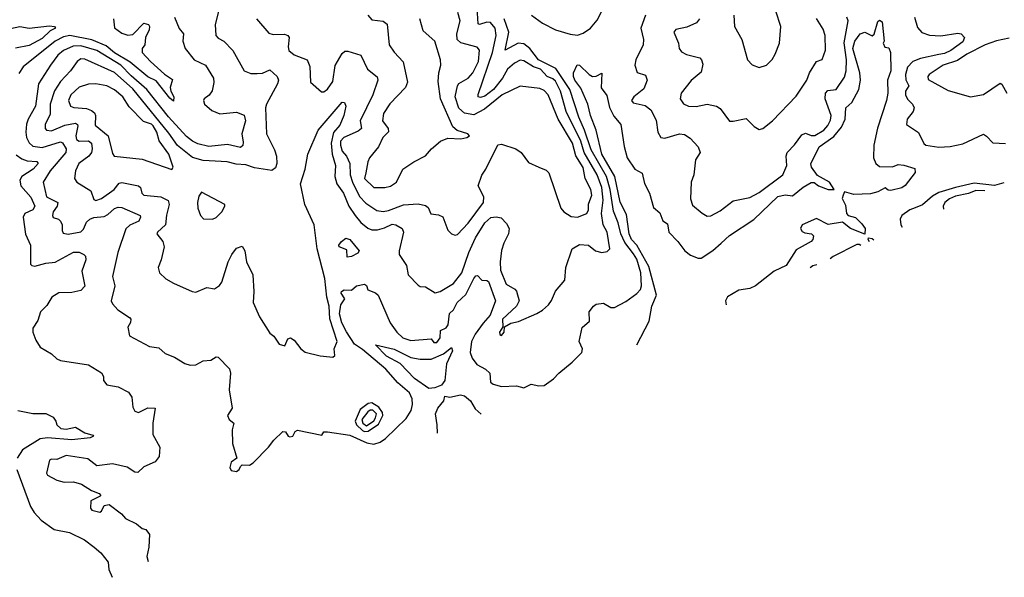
# Model space of a CAD drawing. Extents: x 1552294 to 1694791, y 811929 to 917222.
# Tile 4 of 256: x 1587834 to 1593148, y 812273 to 815281. Entities that reach past the tile are written whole.
import ezdxf

# ---------------------------------------------------------------- set-up
doc = ezdxf.new("R2010")
doc.units = 0

msp = doc.modelspace()

# ---------------------------------------------------------------- linework, layer by layer
at = {"layer": '0CON10XD'}
for points in [[(1588669.5, 815295), (1588694.2, 815234.2), (1588717.5, 815205), (1588715.4, 815165), (1588726.7, 815125), (1588775.6, 815065), (1588836.2, 815036.2), (1588879.6, 814965), (1588882.6, 814942.6), (1588872.8, 814897.2), (1588856.1, 814873.9), (1588829.4, 814855), (1588825.6, 814844.4), (1588831.8, 814825), (1588871.3, 814791.3), (1588915, 814772.7), (1589005, 814781.5), (1589045, 814765.8), (1589052.1, 814735), (1589032.7, 814665), (1589040.1, 814620.1), (1589038.4, 814601.6), (1589025, 814590.8), (1588955, 814607.5), (1588855, 814597.6), (1588795, 814612.1), (1588767.5, 814625), (1588735, 814651.1), (1588636.7, 814756.7), (1588520.8, 814905), (1588435, 814978.2), (1588379.4, 815035), (1588249.7, 815115), (1588165, 815139.4), (1588122, 815138), (1588070, 815115), (1588040.1, 815089.9), (1588000, 815035), (1587935.3, 814935), (1587919.3, 814815), (1587880, 814745), (1587871.6, 814718.4), (1587866.5, 814675), (1587871.7, 814645), (1587886.1, 814616.1), (1587905, 814598.4), (1587955, 814590.8), (1588055, 814622.7), (1588065, 814617.1), (1588085.3, 814585), (1588083.2, 814565), (1587998.6, 814465), (1587960, 814405), (1587978.2, 814325), (1588040.8, 814295), (1588037.2, 814275), (1588014.1, 814245), (1588010.9, 814225), (1588014.7, 814214.7), (1588044, 814205), (1588055, 814194), (1588063.6, 814175), (1588063.1, 814143.1), (1588068.9, 814128.9), (1588095, 814124.6), (1588165, 814136.8), (1588178.8, 814151.2), (1588195, 814188.2), (1588213.6, 814205), (1588235, 814213.3), (1588290.1, 814219.9), (1588309.8, 814230.2), (1588345, 814263.2), (1588365, 814270.4), (1588385, 814268.8), (1588484.3, 814225), (1588486.4, 814215), (1588476.9, 814195), (1588428, 814172), (1588407.8, 814152.2), (1588364.7, 814025.3), (1588335.5, 813895.5), (1588348.5, 813845), (1588327.8, 813765), (1588335, 813748), (1588363.8, 813715), (1588426.7, 813675), (1588433.3, 813665), (1588431.7, 813648.3), (1588417.7, 813622.3), (1588427.1, 813575), (1588535, 813517.5), (1588585, 813510), (1588619.5, 813479.5), (1588669.8, 813459.8), (1588726.1, 813426.1), (1588755, 813418), (1588785, 813419.7), (1588825, 813441.1), (1588865, 813444.5), (1588895, 813463.1), (1588905, 813460), (1588967.1, 813397.1), (1588972, 813375), (1588964, 813285), (1588980.8, 813185), (1588956, 813145), (1588965, 813123.8), (1588990, 813105), (1588981.2, 813068.8), (1588982, 812995), (1589006.2, 812915), (1588975, 812893.8), (1588967.5, 812865), (1588975, 812848.8), (1589005, 812844.2), (1589018.8, 812855), (1589025, 812870), (1589035, 812880), (1589075, 812878.1), (1589095, 812890), (1589177.1, 812975), (1589205, 813012.5), (1589255, 813058.8), (1589268.3, 813058.3), (1589283.6, 813033.6), (1589291.2, 813031.2), (1589307.5, 813035), (1589320.7, 813059.3), (1589334.2, 813065.8), (1589465, 813040), (1589475, 813057.5), (1589495, 813058), (1589615, 813039.2), (1589708.2, 812998.3), (1589745, 812990.8), (1589778.7, 813001.3), (1589808.4, 813021.6), (1589919.8, 813130.2), (1589946.6, 813173.4), (1589954.8, 813204.8), (1589953, 813235), (1589938, 813268), (1589875, 813321.9), (1589810, 813395), (1589685, 813502.1), (1589641.3, 813531.3), (1589597.2, 813597.2), (1589573, 813645), (1589559.6, 813695), (1589568, 813742), (1589589.2, 813775), (1589568.9, 813805), (1589570, 813815), (1589585, 813823.6), (1589625, 813821.4), (1589652.5, 813845), (1589695, 813854), (1589705, 813846.7), (1589713.8, 813823.8), (1589755, 813807.3), (1589768.5, 813795), (1589833.5, 813645), (1589869.6, 813595), (1589901.8, 813565), (1589945, 813549.5), (1590055, 813558.8), (1590070, 813540), (1590085, 813540), (1590104.2, 813565), (1590105.8, 813604.2), (1590135, 813618.8), (1590146.7, 813635), (1590153.4, 813696.6), (1590175, 813716), (1590195.3, 813754.7), (1590242, 813798), (1590285, 813885.7), (1590295, 813900), (1590305, 813901.2), (1590327.5, 813875), (1590355, 813874.2), (1590365, 813868), (1590402.7, 813765), (1590372.9, 813687.1), (1590335, 813643.1), (1590292.3, 813585), (1590272.5, 813545), (1590265.6, 813485), (1590275.7, 813455), (1590300.9, 813420.9), (1590348, 813395), (1590370.8, 813375), (1590375.8, 813325), (1590390, 813315), (1590435, 813302.1), (1590515.2, 813305.2), (1590555, 813295.5), (1590595, 813315.5), (1590635, 813305.7), (1590665, 813307.5), (1590715, 813342.9), (1590743.5, 813375), (1590816.3, 813433.7), (1590867.1, 813485), (1590871.9, 813505), (1590854.2, 813544.2), (1590869.4, 813620.6), (1590910, 813655), (1590907.5, 813705), (1590930, 813735), (1590945, 813746.8), (1590985, 813752.5), (1591025, 813727.7), (1591045, 813728.4), (1591105, 813761.2), (1591165, 813803.4), (1591184.1, 813825), (1591189.4, 813845), (1591186.7, 813915), (1591165, 813988.4), (1591147.5, 814017.5), (1591099.3, 814079.3), (1591077.8, 814125), (1591064.6, 814184.6), (1591038.8, 814248.8), (1591020.4, 814365), (1591001.6, 814435), (1590918.5, 814578.5), (1590882.8, 814685), (1590851.4, 814755), (1590802.6, 814905), (1590727.6, 815017.6), (1590634.9, 815064.9), (1590586.7, 815125), (1590555, 815150.9), (1590525, 815155.2), (1590455, 815116.7), (1590473.4, 815213.4), (1590449.4, 815285)], [(1588906.8, 815325), (1588889.2, 815255), (1588893.5, 815195), (1588905, 815181.5), (1588935.7, 815165), (1588985, 815115.8), (1589045, 815005.8), (1589081.1, 814991.1), (1589115, 814990), (1589145, 814993.1), (1589185, 815010), (1589224, 814974), (1589231.2, 814955), (1589226.1, 814935), (1589165.4, 814825), (1589160.6, 814805), (1589166.4, 814665), (1589209.1, 814579.1), (1589219.6, 814545), (1589222.7, 814505), (1589215, 814481.4), (1589195, 814468.2), (1589101.7, 814481.7), (1589055, 814498), (1589002.2, 814502.2), (1588953.3, 814515), (1588825, 814520.8), (1588766.9, 814536.9), (1588685, 814603.1), (1588638.9, 814668.9), (1588445, 814907.3), (1588345, 814996.2), (1588185, 815069), (1588165, 815069.2), (1588145, 815056.2), (1588108.9, 815005), (1588055, 814948.2), (1588022, 814898), (1587999.3, 814825), (1587998.3, 814771.7), (1587971.8, 814715), (1587972.1, 814695), (1587978.6, 814685), (1588005, 814681.2), (1588078.2, 814711.8), (1588135, 814723.2), (1588146.4, 814716.4), (1588147.8, 814707.8), (1588137, 814655), (1588140.7, 814635), (1588155.2, 814625.2), (1588205, 814627.4), (1588221.2, 814615), (1588226.1, 814585), (1588221.6, 814565), (1588206.7, 814545), (1588153.8, 814505), (1588136.2, 814465), (1588129.4, 814425), (1588142.5, 814405), (1588217.7, 814357.7), (1588235, 814310.8), (1588245.7, 814305.7), (1588275, 814316.2), (1588343.9, 814365), (1588371.6, 814398.4), (1588385, 814402.9), (1588475, 814384.4), (1588486.2, 814375), (1588492.5, 814345), (1588504.1, 814334.1), (1588595, 814326.1), (1588634.7, 814305), (1588640, 814285), (1588625.9, 814225.9), (1588621.3, 814175), (1588578.1, 814135), (1588574.4, 814125), (1588607.1, 814085), (1588614.4, 814055.6), (1588598.1, 813985), (1588582.2, 813945), (1588588.5, 813915), (1588623.2, 813883.2), (1588665, 813858.9), (1588764.4, 813814.4), (1588785, 813810.6), (1588845, 813835.7), (1588885, 813830), (1588912.9, 813847.1), (1588924.6, 813865), (1588959.1, 813975), (1588979.5, 814015), (1589005, 814048.6), (1589035, 814060), (1589050, 814035), (1589058.2, 813975), (1589092.2, 813905), (1589098.4, 813815), (1589094.6, 813755), (1589128.9, 813678.9), (1589185, 813590), (1589205, 813573.8), (1589235, 813531.2), (1589265, 813522.5), (1589281.2, 813558.8), (1589295, 813564), (1589315, 813551.4), (1589351.5, 813505), (1589375, 813487.8), (1589455, 813467.3), (1589507.3, 813462.7), (1589525, 813461.2), (1589535, 813470), (1589531.2, 813505), (1589546.9, 813545), (1589507.3, 813667.3), (1589503.5, 813735), (1589491, 813785), (1589480.3, 813885), (1589440.4, 814045), (1589422.7, 814175), (1589372.8, 814285), (1589348.9, 814395), (1589375.2, 814474.8), (1589388.5, 814555), (1589444.6, 814685.4), (1589575, 814836), (1589586.7, 814835), (1589594, 814815), (1589584.3, 814765), (1589562.5, 814712.5), (1589527.8, 814672.2), (1589516, 814615), (1589520.4, 814555), (1589538, 814495), (1589535.6, 814435), (1589545.2, 814395), (1589580.8, 814345), (1589610.6, 814275), (1589644.4, 814224.4), (1589675, 814187.2), (1589712.9, 814157.1), (1589735, 814147), (1589765, 814147), (1589802.6, 814157.4), (1589845, 814178.5), (1589865, 814175.2), (1589898.2, 814155), (1589904.8, 814135), (1589881.6, 814035), (1589882.7, 814015), (1589921.1, 813955), (1589931.1, 813905), (1589985, 813848.6), (1589995, 813842.5), (1590025, 813840.8), (1590077.1, 813807.1), (1590104, 813815), (1590175, 813857.7), (1590221, 813915), (1590258.8, 814025), (1590293.8, 814103.8), (1590343.9, 814186.1), (1590376.4, 814213.6), (1590405, 814217.3), (1590432, 814212), (1590462.2, 814182.2), (1590475.4, 814155.4), (1590472.4, 814125), (1590446.7, 814075), (1590434.6, 814035.4), (1590426.8, 813975), (1590429.8, 813929.8), (1590459.5, 813855), (1590507.1, 813827.1), (1590516.1, 813816.1), (1590530, 813765), (1590514.5, 813735), (1590440.5, 813665), (1590440.8, 813625), (1590424.1, 813595), (1590425, 813582), (1590435, 813576.5), (1590448.2, 813595), (1590451.2, 813625), (1590485, 813644.3), (1590526.6, 813653.4), (1590625, 813695.8), (1590656.4, 813713.6), (1590687.2, 813742.8), (1590703.8, 813766.2), (1590725, 813815.8), (1590776.2, 813875), (1590781.5, 813945), (1590815.7, 814045), (1590855, 814067.7), (1590903.9, 814063.9), (1590941.2, 814035), (1590975, 814024.5), (1591005, 814030), (1591018.9, 814045), (1591005.2, 814135), (1590983.8, 814173.8), (1590974.6, 814235), (1590983.1, 814306.9), (1590975.5, 814375), (1590951.4, 814445), (1590880.5, 814565), (1590861.8, 814625), (1590783.1, 814785), (1590752.3, 814895), (1590725, 814948.9), (1590711.9, 814961.9), (1590680, 814975), (1590645, 815013.5), (1590607, 815027), (1590555, 815060), (1590535, 815063.3), (1590505, 815047.2), (1590467.4, 815015), (1590440.6, 814965), (1590391.2, 814905), (1590345, 814868.4), (1590320.5, 814860.5), (1590308.6, 814865), (1590307.8, 814877.8), (1590385.1, 815104.9), (1590406, 815195), (1590399.4, 815235), (1590375, 815266.1), (1590355, 815267.6), (1590315.4, 815255.4), (1590309.2, 815259.2), (1590303.4, 815345)], [(1589112.9, 815285), (1589178, 815208), (1589201.7, 815201.7), (1589263.2, 815203.2), (1589281.4, 815195), (1589287.8, 815185), (1589283.1, 815135), (1589286.9, 815115), (1589315, 815091.1), (1589385.8, 815065), (1589399.5, 815029.5), (1589404.2, 814944.2), (1589462.3, 814892.3), (1589475, 814892), (1589495, 814905.7), (1589525, 814947.1), (1589536.7, 815033.3), (1589575, 815099.2), (1589589.3, 815110.7), (1589605, 815111.1), (1589675, 815088.9), (1589711.2, 815015), (1589763.1, 814973.1), (1589767.7, 814955), (1589739.3, 814875), (1589672.4, 814735), (1589679.7, 814695), (1589660.2, 814679.8), (1589583.5, 814645), (1589566.3, 814625), (1589565.3, 814605), (1589575, 814572.5), (1589598.6, 814545), (1589616.2, 814506.2), (1589617.7, 814445), (1589630.2, 814405), (1589668, 814328), (1589701.4, 814291.4), (1589762.2, 814252.2), (1589795, 814246), (1589825, 814251.3), (1589905, 814283.1), (1589985, 814288), (1590025, 814278.8), (1590038.3, 814268.3), (1590053.9, 814233.9), (1590095, 814228), (1590118.1, 814218.1), (1590145.2, 814145.2), (1590165, 814125.5), (1590185, 814118.6), (1590197.6, 814122.4), (1590255, 814183.3), (1590336.6, 814295), (1590339.3, 814325), (1590308.6, 814385), (1590327.4, 814442.6), (1590350, 814475), (1590415, 814605.6), (1590435, 814609.3), (1590511.8, 814585), (1590540.4, 814565), (1590580.6, 814510.6), (1590635.4, 814485.4), (1590675, 814470), (1590690.6, 814455), (1590754.4, 814265), (1590771.4, 814245), (1590810, 814220), (1590845, 814216.6), (1590895.2, 814234.8), (1590903.5, 814255), (1590904, 814286), (1590921.4, 814335), (1590916.6, 814365), (1590885.5, 814425), (1590874.5, 814484.5), (1590836.1, 814546.1), (1590817.4, 814615), (1590739.7, 814745), (1590685.7, 814875), (1590665, 814899.2), (1590640.7, 814910.8), (1590535, 814922.1), (1590438.8, 814875), (1590342.4, 814797.6), (1590285, 814767.4), (1590235, 814776.7), (1590204.2, 814804.2), (1590184.8, 814865), (1590196.5, 814923.5), (1590205, 814936.9), (1590254.8, 814965.2), (1590278.8, 814995), (1590310.4, 815055), (1590316.3, 815116.3), (1590302.3, 815132.3), (1590215, 815155.8), (1590195, 815173.5), (1590194, 815205), (1590211.3, 815275), (1590199.5, 815319.5)], [(1589712.5, 815305), (1589735, 815280.8), (1589795, 815272.9), (1589817.6, 815257.6), (1589827.8, 815145), (1589855, 815105.6), (1589904.6, 815054.6), (1589927.3, 814945), (1589915.6, 814915), (1589832.5, 814827.5), (1589798.1, 814775), (1589792.4, 814735), (1589823.1, 814695), (1589825, 814676.7), (1589794.4, 814645), (1589770.9, 814595), (1589722, 814535), (1589713.1, 814515), (1589702.8, 814455), (1589695.4, 814425), (1589745, 814375.6), (1589805, 814376.2), (1589835, 814383.3), (1589868.5, 814405), (1589901.1, 814475), (1589961.1, 814515), (1590024, 814546), (1590056.8, 814585), (1590105, 814626.1), (1590145, 814641.5), (1590215, 814639.1), (1590248, 814645), (1590262, 814655), (1590253.3, 814665), (1590195, 814683.3), (1590172.6, 814702.6), (1590104.8, 814855), (1590092, 814948), (1590096, 814994), (1590107.5, 815035), (1590105.6, 815065), (1590074.6, 815164.6), (1590011.5, 815221.5), (1589992.9, 815285)], [(1590597.1, 815305), (1590655, 815262.4), (1590725, 815227.2), (1590805, 815202.8), (1590845, 815198.1), (1590875, 815208.4), (1590915, 815235.8), (1590950.9, 815279.1), (1590980, 815335)], [(1591210.8, 815305), (1591186.9, 815235), (1591200, 815175), (1591199.2, 815145), (1591160, 815065), (1591153.8, 815035), (1591166.9, 814996.9), (1591211.6, 814981.6), (1591220.8, 814955), (1591202.5, 814907.5), (1591148.1, 814865), (1591135.7, 814845), (1591145, 814832.5), (1591208.9, 814818.9), (1591240, 814795), (1591268.3, 814738.3), (1591277.5, 814675), (1591295, 814645.5), (1591315, 814641.6), (1591394.5, 814664.5), (1591422.6, 814662.6), (1591452.7, 814642.7), (1591496, 814595), (1591506.2, 814565), (1591482, 814525), (1591471.5, 814445), (1591458.6, 814405), (1591454.7, 814314.7), (1591465, 814281.2), (1591516.7, 814236.7), (1591545, 814220.8), (1591565, 814222.2), (1591615, 814249.5), (1591685, 814303.2), (1591775, 814322), (1591825, 814348), (1591953.1, 814445), (1591974.6, 814495), (1591970.5, 814545), (1591975.5, 814565), (1592015, 814605.6), (1592055, 814660), (1592075, 814668.6), (1592105, 814657.1), (1592125, 814656.9), (1592174.3, 814685), (1592195, 814710.6), (1592210.5, 814739.5), (1592213.7, 814765), (1592181.4, 814855), (1592183.4, 814885), (1592195, 814898.6), (1592240, 814905), (1592285, 814971.5), (1592294.7, 815004.7), (1592296.4, 815065), (1592282.8, 815157.2), (1592305.2, 815275.2), (1592298.8, 815295)], [(1591687.5, 815305), (1591691.2, 815245), (1591731.9, 815175), (1591762, 815065), (1591787.3, 815037.3), (1591825, 815022.9), (1591864.5, 815035.5), (1591894.3, 815065.7), (1591912, 815095), (1591933.8, 815153.8), (1591942.5, 815245), (1591915, 815327.5)], [(1592663.5, 815295), (1592678.9, 815238.9), (1592702.6, 815212.6), (1592745, 815196.8), (1592805, 815194.7), (1592897.8, 815207.8), (1592915, 815204), (1592933.8, 815185), (1592925, 815161.1), (1592859.2, 815115), (1592825, 815098.6), (1592794.2, 815094.2)], [(1587785, 815232.8), (1587835, 815243.7), (1587885, 815234.6), (1587995, 815248.2), (1588022.5, 815245), (1588028.1, 815235), (1587999.1, 815220.8), (1587955, 815180.2), (1587885, 815142.8), (1587812.1, 815127.9)], [(1588340.8, 815285), (1588345, 815238.1), (1588385, 815208.5), (1588416.9, 815196.9), (1588445, 815201.8), (1588505, 815262.8), (1588528.5, 815255), (1588535.2, 815245), (1588532.8, 815227.2), (1588513.1, 815185), (1588509.6, 815145), (1588494.5, 815125), (1588495.4, 815105), (1588540, 815055), (1588615, 814987.5), (1588659.2, 814959.2), (1588646.4, 814915), (1588649.6, 814895), (1588665.5, 814864.5), (1588665, 814842), (1588645, 814858.1), (1588571, 814951), (1588525, 814972.3), (1588431.2, 815051.2), (1588345, 815102.8), (1588300.2, 815140.2), (1588223.3, 815173.3), (1588105, 815196.7), (1588071, 815189), (1588024.9, 815165.1), (1587853.5, 815026.5), (1587829.4, 814990.6)], [(1591165.2, 813526.4), (1591231.9, 813655), (1591244.9, 813735.1), (1591270.6, 813795), (1591229, 813949), (1591164.1, 814064.1), (1591135.6, 814095), (1591123.2, 814125), (1591109.6, 814229.6), (1591075, 814296.5), (1591046, 814435), (1590976.7, 814555), (1590945.7, 814685), (1590914.3, 814765), (1590900.8, 814825), (1590862.3, 814912.3), (1590830.4, 814955), (1590822.7, 814975), (1590822.7, 814995), (1590842.4, 815037.6), (1590855, 815035.8), (1590907.8, 814985), (1590925, 814975.5), (1590945, 814976.7), (1590975, 814992.5), (1590973.1, 814913.1), (1591003, 814873), (1591017.5, 814807.5), (1591040.6, 814760.6), (1591078.5, 814715), (1591096.6, 814596.6), (1591112.5, 814535), (1591153.9, 814473.9), (1591193.6, 814453.6), (1591206.6, 814396.6), (1591232.9, 814345), (1591255, 814267.5), (1591289.4, 814239.4), (1591305, 814196.7), (1591329.7, 814179.7), (1591336.7, 814135), (1591386.5, 814085), (1591424.5, 814035), (1591455, 814010.8), (1591495, 813994.7), (1591511.2, 813995), (1591575, 814035.4), (1591620, 814075), (1591665, 814116.2), (1591796.5, 814203.5), (1591925, 814326.7), (1591965, 814335.8), (1592005, 814330), (1592061.6, 814378.4), (1592105, 814403), (1592122.2, 814402.2), (1592145, 814384.7), (1592197.5, 814365), (1592230, 814365), (1592203.8, 814405), (1592140.1, 814440.1), (1592107.6, 814485), (1592104.4, 814504.4), (1592148.9, 814595), (1592228.3, 814651.7), (1592269, 814701), (1592288.5, 814745), (1592293.4, 814805), (1592325.2, 814834.8), (1592362.6, 814905), (1592371.2, 814955), (1592368, 814995), (1592331.1, 815125), (1592341.6, 815165), (1592370, 815205), (1592395, 815213.1), (1592435, 815194), (1592445, 815203.8), (1592465, 815271.2), (1592475, 815278.9), (1592488.9, 815268.9), (1592500, 815165), (1592493.9, 815153.9), (1592503.6, 815133.6), (1592525, 815130), (1592534, 815105), (1592536.1, 815005), (1592518.2, 814955), (1592518.8, 814885), (1592511.8, 814845), (1592463.8, 814696.2), (1592443.9, 814605), (1592442.2, 814535), (1592454.5, 814504.5), (1592475, 814490), (1592545, 814486.8), (1592575, 814499.3), (1592605, 814496.2), (1592665, 814477.5), (1592666.4, 814456.4), (1592612.5, 814387.5), (1592595, 814374.4), (1592535, 814358.9), (1592520.6, 814360.6), (1592505, 814373.3), (1592465, 814351.8), (1592425, 814341.1), (1592335, 814338.8), (1592285, 814352.5), (1592277.5, 814335), (1592273.3, 814316.7), (1592291.2, 814281.2), (1592296.2, 814235), (1592305, 814224.3), (1592344.2, 814214.2), (1592379.7, 814179.7), (1592396.5, 814155), (1592395.5, 814124.5), (1592317.4, 814155), (1592275, 814189), (1592196.8, 814176.8), (1592135, 814208.3), (1592057.4, 814175), (1592047.2, 814155), (1592057.7, 814137.7), (1592070.6, 814130.6), (1592106.5, 814126.5), (1592118.9, 814115), (1592115.3, 814095), (1592106.2, 814083.8), (1592025, 814040.3), (1591970, 813955), (1591906.2, 813923.8), (1591805.2, 813844.8), (1591775, 813830.4), (1591715, 813821.3), (1591653.3, 813786.7), (1591643.5, 813765), (1591647.4, 813743)], [(1591502.5, 815285), (1591487.1, 815265), (1591435, 815240), (1591375, 815228.6), (1591364.2, 815214.2), (1591390, 815155), (1591392.9, 815125), (1591405, 815107.5), (1591432.7, 815092.7), (1591504.6, 815074.6), (1591514.6, 815064.6), (1591521.3, 815041.3), (1591511.8, 814998.2), (1591457.2, 814952.8), (1591404.4, 814885), (1591398.5, 814855), (1591416.6, 814826.6), (1591444.2, 814814.2), (1591485, 814812.9), (1591545, 814825.6), (1591595, 814814.4), (1591615, 814802.9), (1591665, 814734.6), (1591685, 814732.9), (1591755, 814748.1), (1591798.8, 814705), (1591825, 814688), (1591845, 814694.3), (1591897.1, 814735), (1592025, 814869.2), (1592082.5, 814955), (1592097.1, 814995), (1592133.8, 815055), (1592165, 815066.2), (1592183.8, 815116.2), (1592181.5, 815195), (1592170.2, 815230.2), (1592135, 815288.1)], [(1593175, 815182.3), (1593105, 815167.9), (1593044.5, 815145), (1592945.5, 815095.5), (1592895, 815060.8), (1592818.2, 815035), (1592742.9, 814985), (1592735.8, 814975), (1592737.9, 814957.9), (1592845, 814898.8), (1592965, 814864.4), (1593035, 814876.9), (1593125, 814937.9), (1593135, 814932.5), (1593160.9, 814885)], [(1592794.2, 815094.2), (1592695, 815071.8), (1592654.1, 815055.9), (1592626, 815025), (1592614.5, 814985), (1592616.9, 814956.9), (1592632.2, 814925), (1592614, 814896), (1592615.3, 814875), (1592625, 814852.5), (1592652.1, 814825), (1592660.8, 814805), (1592656.4, 814785), (1592623.5, 814745), (1592619.2, 814715), (1592685, 814671.9), (1592713.8, 814613.8), (1592724, 814605), (1592794.2, 814594.2), (1592855, 814596.5), (1592925, 814612), (1593035, 814663.1), (1593052.6, 814652.6), (1593086.2, 814616.2), (1593155, 814612.5)], [(1588655, 814472.5), (1588662.5, 814485), (1588639.4, 814555), (1588587.3, 814627.3), (1588574.9, 814675), (1588555, 814708.5), (1588545, 814718.2), (1588501.9, 814731.9), (1588425, 814811.8), (1588390.3, 814865), (1588345, 814902.4), (1588305, 814924.1), (1588245, 814934.6), (1588205, 814933.2), (1588155, 814916.8), (1588109.6, 814875), (1588096.9, 814845), (1588108.6, 814815), (1588126.7, 814806.7), (1588195, 814801.9), (1588222.1, 814792.1), (1588238.7, 814778.7), (1588243.9, 814765), (1588242.2, 814712.2), (1588311.4, 814655), (1588335, 814560), (1588344.6, 814544.6), (1588495, 814528.9), (1588655, 814472.5)], [(1587815, 814552.8), (1587845, 814529.8), (1587875, 814520.4), (1587927, 814517), (1587934.6, 814505), (1587907.6, 814475), (1587846.2, 814435), (1587835.4, 814415), (1587841.2, 814385), (1587895, 814323.8), (1587915.3, 814275), (1587904.6, 814255), (1587861.9, 814235), (1587852.5, 814215), (1587864.7, 814124.7), (1587892.1, 814065), (1587892.8, 813962.8), (1587898.8, 813955), (1587915, 813952.3), (1587975, 813968.1), (1588025, 813972.2), (1588125, 814027.5), (1588155, 814027.1), (1588180.8, 814015), (1588188.9, 814005), (1588190.5, 813985), (1588170, 813925), (1588186.2, 813843.8), (1588165, 813819.6), (1588115, 813810.2), (1588045, 813808.4), (1588007.3, 813785), (1587980.2, 813739.8), (1587947.3, 813705), (1587931.4, 813658.6), (1587905, 813616.2), (1587905.5, 813595.5), (1587921.5, 813551.5), (1587944.5, 813514.5), (1588005, 813478), (1588035, 813451.4), (1588055, 813442.9), (1588205, 813419.2), (1588275.5, 813375.5), (1588285.7, 813355.7), (1588285.7, 813335), (1588305, 813310.6), (1588365, 813301.2), (1588420.9, 813270.9), (1588440, 813245), (1588445, 813190), (1588455, 813168.8), (1588475, 813162.5), (1588525, 813187.5), (1588565.8, 813185.8), (1588553.1, 813105), (1588553.2, 813043.2), (1588590, 812975), (1588587.5, 812925), (1588566, 812895), (1588505, 812869.4), (1588472.3, 812837.7), (1588455, 812840), (1588415, 812866.9), (1588335, 812885.6), (1588250, 812875), (1588201.3, 812911.3), (1588085, 812929.5), (1588035, 812907.5), (1588005, 812910.6), (1587994.4, 812905.6), (1587978, 812835), (1587985, 812824.4), (1588035, 812797.5), (1588075, 812786), (1588125, 812787.1), (1588167.5, 812775), (1588221.4, 812741.4), (1588262.5, 812725), (1588272.5, 812715), (1588269.3, 812710.7), (1588217.5, 812685), (1588216.2, 812645), (1588224, 812635), (1588266.1, 812623.9), (1588275, 812629.2), (1588289.7, 812660.3), (1588316.4, 812666.4), (1588384.4, 812614.4), (1588405, 812590), (1588465, 812560.8), (1588495, 812535.7), (1588515, 812530), (1588533.9, 812503.9), (1588531.9, 812435), (1588519.7, 812385), (1588528.1, 812358)], [(1593144.7, 814401.6), (1593095, 814387.3), (1592985, 814398.5), (1592883.8, 814376.2), (1592795, 814348.9), (1592760.2, 814329.8), (1592707.2, 814282.8), (1592666.4, 814266.4), (1592638.1, 814255), (1592595.7, 814225), (1592585.7, 814205), (1592588.9, 814175), (1592597.5, 814161.6)], [(1588875, 814204.2), (1588895, 814214.2), (1588925.8, 814245), (1588942, 814275), (1588940.8, 814285), (1588815, 814350), (1588800.5, 814329.5), (1588794.5, 814295.5), (1588795.7, 814265), (1588810, 814225), (1588826.1, 814206.1), (1588875, 814204.2)], [(1593043.7, 814357.5), (1592995, 814359.1), (1592955, 814343.5), (1592885, 814328.2), (1592851.9, 814315), (1592827, 814295), (1592818.8, 814275), (1592819.4, 814259.5)], [(1589600.7, 814000.7), (1589599.3, 814039.3), (1589557.5, 814055), (1589556.7, 814065), (1589570, 814085), (1589595, 814101.9), (1589615, 814095.5), (1589665.6, 814035), (1589659.3, 814020.7), (1589625, 814004.2), (1589600.7, 814000.7)], [(1592420.2, 814083.4), (1592413.8, 814095), (1592415.6, 814104.4), (1592435, 814100.8), (1592442.9, 814093.4)], [(1592374.1, 814063), (1592365, 814069.2), (1592351.2, 814068.8), (1592225, 814004.4), (1592209, 813990.2)], [(1592135.7, 813957.9), (1592115, 813953.9), (1592100.7, 813942.6)], [(1590041.5, 813291.5), (1589964.6, 813345), (1589887.1, 813427.1), (1589814.6, 813465), (1589753.8, 813526.2), (1589855, 813504.5), (1589945, 813459.3), (1589995, 813448.8), (1590055, 813450.5), (1590121, 813479), (1590165, 813513.3), (1590170.6, 813495), (1590138.4, 813425), (1590128, 813335), (1590111.2, 813308.8), (1590075, 813294.8), (1590041.5, 813291.5)], [(1590088.9, 813050.6), (1590087.8, 813095), (1590078.4, 813155), (1590090.4, 813185), (1590122.7, 813225), (1590129.1, 813250.8), (1590155, 813245.5), (1590213.3, 813256.7), (1590235, 813251.5), (1590266.9, 813225), (1590292, 813182), (1590324.2, 813153.5)], [(1587825, 813172.9), (1587905, 813156.9), (1587975, 813155.8), (1588015, 813136.7), (1588030, 813115), (1588033.8, 813095), (1588056.2, 813075), (1588085, 813072), (1588135, 813082.5), (1588185, 813051.8), (1588229.4, 813039.4), (1588231.9, 813035), (1588215, 813024.8), (1588115, 813014.5), (1587985, 813025.6), (1587945, 813020), (1587849.1, 812960.9), (1587820.2, 812915)], [(1589695, 813060), (1589715, 813062), (1589770.7, 813099.3), (1589793.9, 813145), (1589792.2, 813162.1), (1589771.5, 813191.5), (1589735, 813214.7), (1589715, 813209.6), (1589671.2, 813178.8), (1589644.3, 813115), (1589652.1, 813095), (1589685, 813065.4), (1589695, 813060)], [(1589705, 813090.3), (1589745, 813117.4), (1589755, 813132.6), (1589760.1, 813155), (1589740, 813175), (1589725, 813175.1), (1589712.6, 813165), (1589680.3, 813125), (1589685.2, 813105), (1589705, 813090.3)], [(1587819.3, 812855), (1587892, 812655), (1587912.4, 812622.4), (1587950.4, 812580.4), (1588020.5, 812530.5), (1588102.5, 812515), (1588184, 812475), (1588235.8, 812435), (1588271.4, 812405), (1588311.2, 812355), (1588316, 812315), (1588332.8, 812272.8)]]:
    msp.add_lwpolyline(points, dxfattribs=at)

doc.saveas('drawing.dxf')
